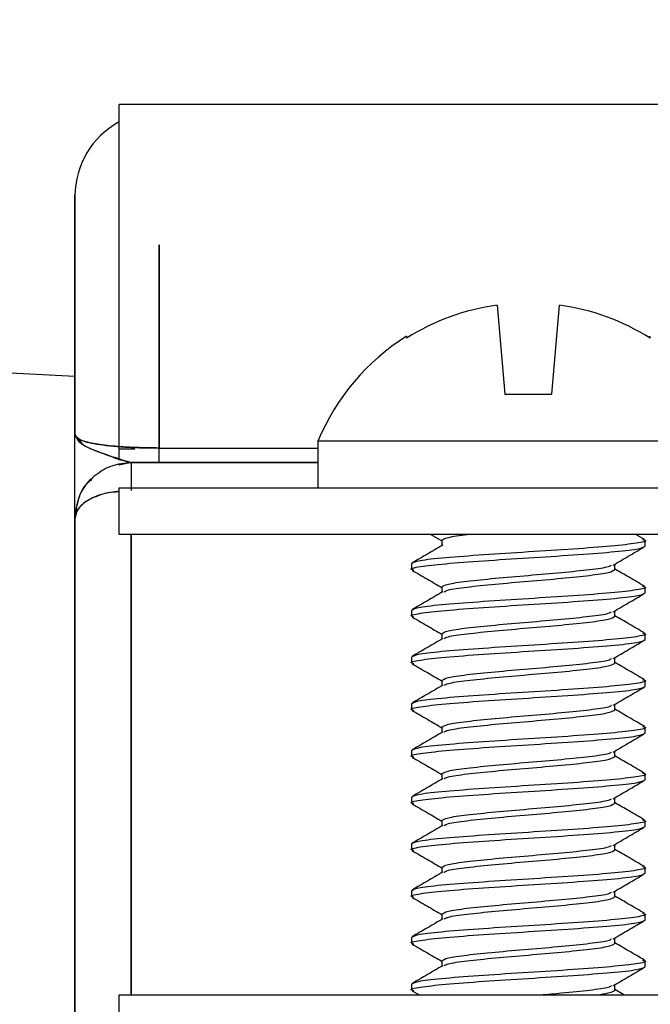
# Model space of a CAD drawing. Header units: inches. Extents: x 0.6 to 33.8, y 0 to 21.7.
# Tile 25 of 204: x 10.502 to 10.671, y 10.151 to 10.414. Entities that reach past the tile are written whole.
import ezdxf

# ---------------------------------------------------------------- set-up
doc = ezdxf.new("R2010")
doc.units = ezdxf.units.IN
doc.header["$MEASUREMENT"] = 0
doc.layers.add('FORMAT', color=7, linetype='Continuous')
doc.styles.add('SLDTEXTSTYLE3', font='TXT', dxfattribs={"width": 0.75})
doc.dimstyles.new('SLDDIMSTYLE0', dxfattribs={"dimtxt": 0.125, "dimasz": 0.13, "dimexe": 0, "dimexo": 0.0625, "dimgap": 0.03125, "dimtad": 0, "dimtih": 1, "dimtoh": 1, "dimdec": 1, "dimlfac": 4, "dimrnd": 1e-09, "dimzin": 12, "dimdsep": 46, "dimtxsty": 'SLDTEXTSTYLE3', "dimsah": 1, "dimcen": 0.09, "dimadec": 0, "dimazin": 3, "dimtfac": 1, "dimtdec": 1, "dimtofl": 0, "dimtmove": 0, "dimatfit": 3, "dimfxl": 0, "dimfrac": 2, "dimtolj": 1, "dimtzin": 12, "dimarcsym": 0})

# ---------------------------------------------------------------- blocks, each defined once
blk = doc.blocks.new('_D_1')
at = {"layer": 'FORMAT'}
for p, q in [((6.141746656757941, 17.34011023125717), (2.548179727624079, 17.34011023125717)), ((2.673179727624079, 17.34011023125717), (2.673179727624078, 11.07473321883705)), ((2.488457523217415, 11.04934259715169), (2.450371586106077, 11.04934259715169)), ((2.450371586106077, 11.04934259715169), (2.450371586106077, 10.85090509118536)), ((2.857901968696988, 11.04934259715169), (2.895987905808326, 11.04934259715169)), ((2.895987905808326, 11.04934259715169), (2.895987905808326, 10.85090509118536)), ((2.450371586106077, 10.85090509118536), (2.488457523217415, 10.85090509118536)), ((2.895987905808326, 10.85090509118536), (2.857901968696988, 10.85090509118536)), ((2.673179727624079, 4.398505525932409), (2.673179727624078, 10.66388253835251)), ((13.15451175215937, 4.398505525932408), (2.548179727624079, 4.398505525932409))]:
    blk.add_line(p, q, dxfattribs=at)
for points in [[(2.673179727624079, 17.34011023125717), (2.653179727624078, 17.21011023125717), (2.693179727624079, 17.21011023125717)], [(2.673179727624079, 4.398505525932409), (2.693179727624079, 4.528505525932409), (2.653179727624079, 4.528505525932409)]]:
    blk.add_solid(points, dxfattribs=at)
at = {"layer": 'FORMAT', "char_height": 0.125, "attachment_point": 1, "style": 'SLDTEXTSTYLE3'}
for s, insert in [('1315', (2.488457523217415, 11.0120385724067)), ('51.8', (2.511547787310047, 10.82501599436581))]:
    blk.add_mtext(s, dxfattribs=dict(at, insert=insert))

msp = doc.modelspace()

# ---------------------------------------------------------------- linework, layer by layer
at = {"color": 7, "linetype": 'Continuous'}
for p, q in [((10.74764426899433, 10.39162086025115), (10.52889426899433, 10.39162086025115)), ((10.52889426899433, 10.29956111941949), (10.52889426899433, 10.39162086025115)), ((10.51701926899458, 10.36715920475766), (10.51701926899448, 10.30340920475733)), ((10.53951926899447, 10.29976194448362), (10.53951926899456, 10.35412718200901)), ((10.53951926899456, 10.35412718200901), (10.53951926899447, 10.29976194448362)), ((10.6299327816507, 10.33798177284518), (10.63201926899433, 10.31413311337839)), ((10.64451926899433, 10.31413311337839), (10.64660575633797, 10.33798177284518)), ((10.60565964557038, 10.32967368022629), (10.60570593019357, 10.32914464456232)), ((10.67083260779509, 10.32914464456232), (10.67087889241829, 10.32967368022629)), ((10.5170192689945, 10.31891881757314), (10.48749170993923, 10.32046629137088)), ((10.63201926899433, 10.31413311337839), (10.64451926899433, 10.31413311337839)), ((10.58201926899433, 10.30163311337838), (10.58201926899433, 10.28913311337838)), ((10.63826926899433, 10.30163311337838), (10.58201926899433, 10.30163311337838)), ((10.69451926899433, 10.30163311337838), (10.63826926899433, 10.30163311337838)), ((10.52889426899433, 10.29650468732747), (10.52889426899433, 10.29956111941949)), ((10.52889426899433, 10.29956111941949), (10.53307733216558, 10.2995611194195)), ((10.53951926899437, 10.29590920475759), (10.53951926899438, 10.29976194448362)), ((10.53951926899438, 10.29976194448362), (10.58201926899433, 10.29976194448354)), ((10.53951926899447, 10.29976194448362), (10.58201926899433, 10.29976194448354)), ((10.53201926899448, 10.2959092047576), (10.52889426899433, 10.29520756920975)), ((10.52889426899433, 10.29520460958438), (10.52889426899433, 10.29551858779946)), ((10.53201926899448, 10.2959092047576), (10.58201926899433, 10.29590920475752)), ((10.53201926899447, 10.2959092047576), (10.53201926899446, 10.28913311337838)), ((10.58201926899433, 10.29590920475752), (10.53201926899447, 10.2959092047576)), ((10.52889426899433, 10.27663311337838), (10.52889426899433, 10.28913311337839)), ((10.52889426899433, 10.28913311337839), (10.74764426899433, 10.28913311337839)), ((10.51701926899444, 10.28090920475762), (10.51701926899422, 10.14840920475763)), ((10.51701926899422, 10.14840920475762), (10.51701926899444, 10.28090920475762)), ((10.74764426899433, 10.27663311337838), (10.52889426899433, 10.27663311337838)), ((10.53201926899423, 10.15348360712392), (10.53201926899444, 10.27663311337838)), ((10.53201926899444, 10.27663311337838), (10.53201926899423, 10.15348360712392)), ((10.61221807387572, 10.27663311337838), (10.61513825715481, 10.27493168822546)), ((10.61513825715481, 10.27507061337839), (10.61513825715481, 10.27364721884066)), ((10.66932384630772, 10.27528610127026), (10.66700581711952, 10.27663311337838)), ((10.66951926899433, 10.27350811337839), (10.66951926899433, 10.27507061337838)), ((10.60701926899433, 10.26882061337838), (10.60701926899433, 10.26725811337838)), ((10.66140028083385, 10.26725811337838), (10.66140028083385, 10.26869903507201)), ((10.61513825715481, 10.26257061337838), (10.61513825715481, 10.26114721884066)), ((10.66951926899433, 10.26100811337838), (10.66951926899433, 10.26257061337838)), ((10.60701926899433, 10.25632061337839), (10.60701926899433, 10.25475811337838)), ((10.66140028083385, 10.25475811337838), (10.66140028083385, 10.25619903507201)), ((10.61513825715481, 10.25007061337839), (10.61513825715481, 10.24864721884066)), ((10.66951926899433, 10.24850811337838), (10.66951926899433, 10.25007061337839)), ((10.60701926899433, 10.24382061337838), (10.60701926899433, 10.24225811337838)), ((10.66140028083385, 10.24225811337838), (10.66140028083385, 10.24369903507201)), ((10.61513825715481, 10.23757061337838), (10.61513825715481, 10.23614721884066)), ((10.66951926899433, 10.23600811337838), (10.66951926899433, 10.23757061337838)), ((10.60701926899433, 10.23132061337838), (10.60701926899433, 10.22975811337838)), ((10.66140028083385, 10.22975811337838), (10.66140028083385, 10.23119903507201)), ((10.61513825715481, 10.22507061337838), (10.61513825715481, 10.22364721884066)), ((10.66951926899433, 10.22350811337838), (10.66951926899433, 10.22507061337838)), ((10.60701926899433, 10.21882061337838), (10.60701926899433, 10.21725811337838)), ((10.66140028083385, 10.21725811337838), (10.66140028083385, 10.21869903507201)), ((10.61513825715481, 10.21257061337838), (10.61513825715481, 10.21114721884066)), ((10.66951926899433, 10.21100811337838), (10.66951926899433, 10.21257061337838)), ((10.60701926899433, 10.20632061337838), (10.60701926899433, 10.20475811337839)), ((10.66140028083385, 10.20475811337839), (10.66140028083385, 10.20619903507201)), ((10.61513825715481, 10.20007061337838), (10.61513825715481, 10.19864721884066)), ((10.66951926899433, 10.19850811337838), (10.66951926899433, 10.20007061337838)), ((10.60701926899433, 10.19382061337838), (10.60701926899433, 10.19225811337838)), ((10.66140028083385, 10.19225811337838), (10.66140028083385, 10.19369903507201)), ((10.61513825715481, 10.18757061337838), (10.61513825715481, 10.18614721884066)), ((10.66951926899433, 10.18600811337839), (10.66951926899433, 10.18757061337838)), ((10.60701926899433, 10.18132061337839), (10.60701926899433, 10.17975811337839)), ((10.66140028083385, 10.17975811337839), (10.66140028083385, 10.18119903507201)), ((10.61513825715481, 10.17507061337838), (10.61513825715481, 10.17364721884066)), ((10.66951926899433, 10.17350811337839), (10.66951926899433, 10.17507061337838)), ((10.60701926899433, 10.16882061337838), (10.60701926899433, 10.16725811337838)), ((10.66140028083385, 10.16725811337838), (10.66140028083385, 10.16869903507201)), ((10.61513825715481, 10.16257061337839), (10.61513825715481, 10.16114721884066)), ((10.66951926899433, 10.16100811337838), (10.66951926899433, 10.16257061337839)), ((10.60701926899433, 10.15632061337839), (10.60701926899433, 10.15475811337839)), ((10.60717366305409, 10.15456699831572), (10.60903716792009, 10.15348360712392)), ((10.66140028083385, 10.15475811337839), (10.66140028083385, 10.15619903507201)), ((10.66382519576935, 10.15348360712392), (10.66140028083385, 10.15489662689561)), ((10.52889426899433, 10.14098360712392), (10.52889426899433, 10.15348360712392)), ((10.52889426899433, 10.15348360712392), (10.74764426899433, 10.15348360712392))]:
    msp.add_line(p, q, dxfattribs=at)
for centre, radius, start, end in [((10.53951926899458, 10.36715920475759), 0.02249999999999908, 118.178642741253, 179.9999999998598), ((10.6382520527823, 10.27754728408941), 0.06100440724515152, 97.83794272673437, 122.2425434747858), ((10.63828648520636, 10.27754728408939), 0.06100440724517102, 57.75745652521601, 82.16205727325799), ((10.63826926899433, 10.27819561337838), 0.06093749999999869, 122.3528828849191, 157.3801350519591)]:
    msp.add_arc(centre, radius, start, end, dxfattribs=at)
for points, knots in [([(10.51701926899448, 10.30340919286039), (10.5170192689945, 10.31259778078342), (10.51701926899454, 10.33124013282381), (10.51701926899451, 10.3517234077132), (10.51701926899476, 10.36367788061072), (10.51701926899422, 10.36854479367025), (10.51701926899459, 10.36715879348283), (10.51701926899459, 10.36715858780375)], [0, 0, 0, 0, 0.2464349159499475, 0.4999817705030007, 0.7535286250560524, 0.9999634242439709, 1, 1, 1, 1]), ([(10.51701926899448, 10.30340920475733), (10.51727237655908, 10.30291851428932), (10.51776994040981, 10.30195390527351), (10.52160750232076, 10.30095158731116), (10.52615372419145, 10.30034570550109), (10.53025066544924, 10.30001218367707), (10.53477181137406, 10.29980097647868), (10.53794701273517, 10.2997748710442), (10.53951926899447, 10.29976194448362)], [0, 0, 0, 0, 0.2627127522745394, 0.5164459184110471, 0.6447308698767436, 0.7668702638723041, 0.8845617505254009, 1, 1, 1, 1]), ([(10.51701926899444, 10.28090920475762), (10.51701926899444, 10.28148171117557), (10.51701926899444, 10.28262849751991), (10.51701926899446, 10.29165099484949), (10.51701926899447, 10.29894768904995), (10.51701926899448, 10.30340920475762)], [0, 0, 0, 0, 0.2792047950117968, 0.5592745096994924, 1, 1, 1, 1]), ([(10.51701926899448, 10.30340920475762), (10.51731666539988, 10.30258194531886), (10.51789481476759, 10.3009737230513), (10.52413662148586, 10.29833022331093), (10.52927103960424, 10.29675327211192), (10.53201926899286, 10.2959091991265)], [0, 0, 0, 0, 0.3298909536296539, 0.6413199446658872, 1, 1, 1, 1]), ([(10.5395192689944, 10.29976194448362), (10.5371052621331, 10.29979337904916), (10.53223371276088, 10.29985681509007), (10.52592321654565, 10.30033761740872), (10.52091660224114, 10.3010860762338), (10.51761090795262, 10.30212196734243), (10.5172185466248, 10.30297563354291), (10.51701926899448, 10.30340920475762)], [0, 0, 0, 0, 0.1769804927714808, 0.3571527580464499, 0.5427417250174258, 0.7677616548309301, 1, 1, 1, 1]), ([(10.51701926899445, 10.28398597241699), (10.51701926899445, 10.28547447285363), (10.51701926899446, 10.29052143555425), (10.51701926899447, 10.29807992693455), (10.51701926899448, 10.30340919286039)], [0, 0, 0, 0, 0.2949299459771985, 0.9999999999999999, 0.9999999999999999, 0.9999999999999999, 0.9999999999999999]), ([(10.51816068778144, 10.3020061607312), (10.51841623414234, 10.30153427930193), (10.51913506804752, 10.30020691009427), (10.52407917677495, 10.2985595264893), (10.52937103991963, 10.29645732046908), (10.531262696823, 10.29606579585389), (10.53201926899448, 10.2959092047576)], [0, 0, 0, 0, 0.2264502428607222, 0.6369885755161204, 0.8548128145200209, 1, 1, 1, 1]), ([(10.53951926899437, 10.29590920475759), (10.53951926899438, 10.29597551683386), (10.53951926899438, 10.29610808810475), (10.53951926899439, 10.29727922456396), (10.5395192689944, 10.2988213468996), (10.5395192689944, 10.29976194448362)], [0, 0, 0, 0, 0.280769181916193, 0.5613144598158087, 0.9999999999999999, 0.9999999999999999, 0.9999999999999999, 0.9999999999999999]), ([(10.51701926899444, 10.28090920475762), (10.51729830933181, 10.28309608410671), (10.51784691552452, 10.28739558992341), (10.5217783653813, 10.29235399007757), (10.52676374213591, 10.29536612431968), (10.53028299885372, 10.2957297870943), (10.53201926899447, 10.2959092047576)], [0, 0, 0, 0, 0.2935361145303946, 0.5771055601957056, 0.7913596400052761, 1, 1, 1, 1]), ([(10.53201926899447, 10.2959092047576), (10.53201926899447, 10.29576700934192), (10.53201926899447, 10.29548313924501), (10.53201926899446, 10.29347025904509), (10.53201926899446, 10.29099845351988), (10.53201926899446, 10.28927210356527), (10.53201926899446, 10.2884092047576)], [0, 0, 0, 0, 0.2801398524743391, 0.559253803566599, 0.7796974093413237, 1, 1, 1, 1]), ([(10.52156749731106, 10.29131190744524), (10.52119242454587, 10.29104103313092), (10.51941819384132, 10.28975969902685), (10.51764341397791, 10.28600167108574), (10.5172272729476, 10.28260633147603), (10.51701926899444, 10.28090920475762)], [0, 0, 0, 0, 0.118226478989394, 0.5592542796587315, 1, 1, 1, 1]), ([(10.52889426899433, 10.28822959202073), (10.52808314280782, 10.28812820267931), (10.52628435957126, 10.28790335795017), (10.52371864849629, 10.28721257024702), (10.52051694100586, 10.28591570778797), (10.51763733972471, 10.28377047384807), (10.51722171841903, 10.28184641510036), (10.51701926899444, 10.28090920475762)], [0, 0, 0, 0, 0.1159789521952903, 0.2571991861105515, 0.408093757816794, 0.711682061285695, 1, 1, 1, 1]), ([(10.52889426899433, 10.28805950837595), (10.52777777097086, 10.28796995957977), (10.52438618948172, 10.28769793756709), (10.52042286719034, 10.28590172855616), (10.5175412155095, 10.28347904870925), (10.51719453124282, 10.28177212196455), (10.51701926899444, 10.28090920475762)], [0, 0, 0, 0, 0.1557112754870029, 0.4730035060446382, 0.7335829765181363, 1, 1, 1, 1]), ([(10.66882403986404, 10.27529894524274), (10.66910234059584, 10.27522283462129), (10.67033286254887, 10.27488630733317), (10.66767191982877, 10.27428936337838), (10.66100092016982, 10.27350811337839), (10.65052253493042, 10.27272686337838), (10.63827769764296, 10.27194561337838), (10.62598228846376, 10.27116436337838), (10.61565561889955, 10.27038311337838), (10.60842832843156, 10.26960186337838), (10.60748895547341, 10.26908103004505), (10.60701926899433, 10.26882061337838)], [0, 0, 0, 0, 0.03524547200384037, 0.1558397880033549, 0.2764341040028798, 0.3970284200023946, 0.5176227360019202, 0.6382170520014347, 0.7588113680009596, 0.8794056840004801, 1, 1, 1, 1]), ([(10.60763680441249, 10.2670552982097), (10.60739316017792, 10.26712290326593), (10.60621099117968, 10.26745092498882), (10.60887933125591, 10.26803936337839), (10.61553421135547, 10.26882061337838), (10.62601691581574, 10.26960186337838), (10.63826059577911, 10.27038311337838), (10.65055631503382, 10.27116436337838), (10.66088290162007, 10.27194561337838), (10.66811021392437, 10.27272686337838), (10.66904958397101, 10.27324769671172), (10.66951926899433, 10.27350811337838)], [0, 0, 0, 0, 0.03143049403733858, 0.1525016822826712, 0.2735728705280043, 0.3946440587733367, 0.5157152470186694, 0.6367864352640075, 0.757857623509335, 0.8789288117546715, 1, 1, 1, 1]), ([(10.61536936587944, 10.27378187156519), (10.61400952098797, 10.27298910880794), (10.61128794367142, 10.27140248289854), (10.6085628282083, 10.26981938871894), (10.60719932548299, 10.2690272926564)], [0, 0, 0, 0, 0.4996532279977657, 1, 1, 1, 1]), ([(10.66094878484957, 10.26843452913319), (10.66229445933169, 10.26922355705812), (10.66498666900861, 10.27080211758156), (10.66768995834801, 10.2723790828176), (10.66904203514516, 10.27316781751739)], [0, 0, 0, 0, 0.4998401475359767, 1, 1, 1, 1]), ([(10.61513825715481, 10.26257061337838), (10.61548598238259, 10.26283103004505), (10.61618143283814, 10.26335186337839), (10.62153001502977, 10.26413311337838), (10.62917754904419, 10.26491436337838), (10.63826427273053, 10.26569561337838), (10.6473809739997, 10.26647686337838), (10.65493857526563, 10.26725811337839), (10.65967836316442, 10.26791023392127), (10.66031411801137, 10.26830193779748), (10.66052720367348, 10.26843322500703)], [0, 0, 0, 0, 0.1332597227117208, 0.2665194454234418, 0.3997791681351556, 0.5330388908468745, 0.666298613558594, 0.7995583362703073, 0.9328180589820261, 1, 1, 1, 1]), ([(10.61574522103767, 10.26127742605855), (10.6160038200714, 10.26144807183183), (10.61665705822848, 10.26187913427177), (10.62157394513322, 10.26257061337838), (10.6291645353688, 10.26335186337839), (10.63827239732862, 10.26413311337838), (10.64736148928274, 10.26491436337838), (10.65500838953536, 10.26569561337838), (10.66035713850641, 10.26647686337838), (10.66105256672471, 10.26699769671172), (10.66140028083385, 10.26725811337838)], [0, 0, 0, 0, 0.08559840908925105, 0.2162272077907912, 0.3468560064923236, 0.4774848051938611, 0.6081136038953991, 0.7387424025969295, 0.8693712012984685, 1, 1, 1, 1]), ([(10.66932384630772, 10.26278610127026), (10.66795305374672, 10.26358210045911), (10.66531184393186, 10.2651158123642), (10.66267067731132, 10.26665586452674), (10.66140028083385, 10.26739662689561)], [0, 0, 0, 0, 0.5190017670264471, 1, 1, 1, 1]), ([(10.60717366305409, 10.26706699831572), (10.60853998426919, 10.26627310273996), (10.61119513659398, 10.26473033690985), (10.61384970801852, 10.26318285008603), (10.61513825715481, 10.26243168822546)], [0, 0, 0, 0, 0.5145924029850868, 1, 1, 1, 1]), ([(10.66882403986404, 10.26279894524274), (10.66910234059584, 10.26272283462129), (10.67033286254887, 10.26238630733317), (10.66767191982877, 10.26178936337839), (10.66100092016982, 10.26100811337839), (10.65052253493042, 10.26022686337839), (10.63827769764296, 10.25944561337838), (10.62598228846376, 10.25866436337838), (10.61565561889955, 10.25788311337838), (10.60842832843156, 10.25710186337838), (10.60748895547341, 10.25658103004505), (10.60701926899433, 10.25632061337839)], [0, 0, 0, 0, 0.03524547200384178, 0.1558397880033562, 0.2764341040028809, 0.3970284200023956, 0.5176227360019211, 0.6382170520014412, 0.75881136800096, 0.8794056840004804, 1, 1, 1, 1]), ([(10.60763680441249, 10.2545552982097), (10.60739316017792, 10.25462290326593), (10.60621099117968, 10.25495092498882), (10.60887933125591, 10.25553936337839), (10.61553421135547, 10.25632061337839), (10.62601691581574, 10.25710186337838), (10.63826059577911, 10.25788311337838), (10.65055631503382, 10.25866436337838), (10.66088290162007, 10.25944561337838), (10.66811021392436, 10.26022686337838), (10.66904958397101, 10.26074769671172), (10.66951926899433, 10.26100811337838)], [0, 0, 0, 0, 0.03143049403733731, 0.1525016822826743, 0.2735728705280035, 0.3946440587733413, 0.5157152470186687, 0.6367864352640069, 0.7578576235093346, 0.8789288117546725, 0.9999999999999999, 0.9999999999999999, 0.9999999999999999, 0.9999999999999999]), ([(10.61536936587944, 10.26128187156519), (10.61400952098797, 10.26048910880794), (10.61128794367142, 10.25890248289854), (10.6085628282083, 10.25731938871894), (10.60719932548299, 10.2565272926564)], [0, 0, 0, 0, 0.4996532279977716, 0.9999999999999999, 0.9999999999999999, 0.9999999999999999, 0.9999999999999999]), ([(10.66094878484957, 10.25593452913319), (10.66229445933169, 10.25672355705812), (10.66498666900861, 10.25830211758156), (10.66768995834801, 10.2598790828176), (10.66904203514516, 10.2606678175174)], [0, 0, 0, 0, 0.4998401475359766, 1, 1, 1, 1]), ([(10.60717366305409, 10.25456699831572), (10.60853998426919, 10.25377310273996), (10.61119513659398, 10.25223033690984), (10.61384970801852, 10.25068285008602), (10.61513825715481, 10.24993168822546)], [0, 0, 0, 0, 0.5145924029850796, 1, 1, 1, 1]), ([(10.61513825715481, 10.25007061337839), (10.61548598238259, 10.25033103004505), (10.61618143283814, 10.25085186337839), (10.62153001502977, 10.25163311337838), (10.62917754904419, 10.25241436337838), (10.63826427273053, 10.25319561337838), (10.6473809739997, 10.25397686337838), (10.65493857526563, 10.25475811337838), (10.65967836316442, 10.25541023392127), (10.66031411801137, 10.25580193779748), (10.66052720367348, 10.25593322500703)], [0, 0, 0, 0, 0.1332597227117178, 0.2665194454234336, 0.3997791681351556, 0.5330388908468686, 0.66629861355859, 0.7995583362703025, 0.9328180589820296, 1, 1, 1, 1]), ([(10.61574522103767, 10.24877742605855), (10.6160038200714, 10.24894807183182), (10.61665705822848, 10.24937913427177), (10.62157394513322, 10.25007061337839), (10.6291645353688, 10.25085186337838), (10.63827239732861, 10.25163311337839), (10.64736148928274, 10.25241436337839), (10.65500838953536, 10.25319561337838), (10.66035713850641, 10.25397686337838), (10.66105256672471, 10.25449769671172), (10.66140028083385, 10.25475811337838)], [0, 0, 0, 0, 0.08559840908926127, 0.2162272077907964, 0.3468560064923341, 0.4774848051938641, 0.6081136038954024, 0.7387424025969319, 0.8693712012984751, 1, 1, 1, 1]), ([(10.66932384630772, 10.25028610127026), (10.66795305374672, 10.25108210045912), (10.66531184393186, 10.2526158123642), (10.66267067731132, 10.25415586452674), (10.66140028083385, 10.25489662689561)], [0, 0, 0, 0, 0.5190017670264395, 1, 1, 1, 1]), ([(10.66882403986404, 10.25029894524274), (10.66910234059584, 10.25022283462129), (10.67033286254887, 10.24988630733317), (10.66767191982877, 10.24928936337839), (10.66100092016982, 10.24850811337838), (10.65052253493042, 10.24772686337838), (10.63827769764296, 10.24694561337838), (10.62598228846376, 10.24616436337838), (10.61565561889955, 10.24538311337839), (10.60842832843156, 10.24460186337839), (10.60748895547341, 10.24408103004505), (10.60701926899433, 10.24382061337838)], [0, 0, 0, 0, 0.03524547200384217, 0.155839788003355, 0.2764341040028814, 0.3970284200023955, 0.5176227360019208, 0.638217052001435, 0.7588113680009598, 0.8794056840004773, 1, 1, 1, 1]), ([(10.61536936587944, 10.24878187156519), (10.61400952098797, 10.24798910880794), (10.61128794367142, 10.24640248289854), (10.6085628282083, 10.24481938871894), (10.60719932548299, 10.2440272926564)], [0, 0, 0, 0, 0.4996532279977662, 1, 1, 1, 1]), ([(10.60763680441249, 10.2420552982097), (10.60739316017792, 10.24212290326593), (10.60621099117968, 10.24245092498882), (10.60887933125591, 10.24303936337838), (10.61553421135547, 10.24382061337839), (10.62601691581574, 10.24460186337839), (10.63826059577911, 10.24538311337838), (10.65055631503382, 10.24616436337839), (10.66088290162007, 10.24694561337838), (10.66811021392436, 10.24772686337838), (10.66904958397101, 10.24824769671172), (10.66951926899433, 10.24850811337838)], [0, 0, 0, 0, 0.0314304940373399, 0.1525016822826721, 0.2735728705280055, 0.394644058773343, 0.5157152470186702, 0.6367864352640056, 0.7578576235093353, 0.8789288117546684, 0.9999999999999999, 0.9999999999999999, 0.9999999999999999, 0.9999999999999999]), ([(10.66094878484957, 10.24343452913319), (10.66229445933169, 10.24422355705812), (10.66498666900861, 10.24580211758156), (10.66768995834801, 10.2473790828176), (10.66904203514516, 10.24816781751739)], [0, 0, 0, 0, 0.4998401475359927, 1, 1, 1, 1]), ([(10.60717366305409, 10.24206699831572), (10.60853998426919, 10.24127310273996), (10.61119513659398, 10.23973033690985), (10.61384970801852, 10.23818285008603), (10.61513825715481, 10.23743168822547)], [0, 0, 0, 0, 0.5145924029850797, 0.9999999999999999, 0.9999999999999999, 0.9999999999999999, 0.9999999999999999]), ([(10.61513825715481, 10.23757061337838), (10.61548598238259, 10.23783103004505), (10.61618143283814, 10.23835186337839), (10.62153001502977, 10.23913311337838), (10.62917754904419, 10.23991436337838), (10.63826427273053, 10.24069561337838), (10.6473809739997, 10.24147686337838), (10.65493857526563, 10.24225811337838), (10.65967836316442, 10.24291023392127), (10.66031411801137, 10.24330193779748), (10.66052720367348, 10.24343322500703)], [0, 0, 0, 0, 0.1332597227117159, 0.2665194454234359, 0.3997791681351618, 0.5330388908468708, 0.6662986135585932, 0.7995583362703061, 0.9328180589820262, 1, 1, 1, 1]), ([(10.61574522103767, 10.23627742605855), (10.6160038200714, 10.23644807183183), (10.61665705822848, 10.23687913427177), (10.62157394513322, 10.23757061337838), (10.6291645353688, 10.23835186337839), (10.63827239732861, 10.23913311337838), (10.64736148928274, 10.23991436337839), (10.65500838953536, 10.24069561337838), (10.66035713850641, 10.24147686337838), (10.66105256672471, 10.24199769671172), (10.66140028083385, 10.24225811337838)], [0, 0, 0, 0, 0.08559840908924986, 0.2162272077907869, 0.3468560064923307, 0.4774848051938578, 0.608113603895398, 0.738742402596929, 0.8693712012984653, 1, 1, 1, 1]), ([(10.66932384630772, 10.23778610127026), (10.66795305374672, 10.23858210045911), (10.66531184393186, 10.2401158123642), (10.66267067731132, 10.24165586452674), (10.66140028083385, 10.24239662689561)], [0, 0, 0, 0, 0.5190017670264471, 1, 1, 1, 1]), ([(10.60763680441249, 10.2295552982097), (10.60739316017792, 10.22962290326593), (10.60621099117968, 10.22995092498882), (10.60887933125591, 10.23053936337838), (10.61553421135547, 10.23132061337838), (10.62601691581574, 10.23210186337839), (10.63826059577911, 10.23288311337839), (10.65055631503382, 10.23366436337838), (10.66088290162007, 10.23444561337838), (10.66811021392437, 10.23522686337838), (10.66904958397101, 10.23574769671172), (10.66951926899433, 10.23600811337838)], [0, 0, 0, 0, 0.03143049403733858, 0.1525016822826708, 0.2735728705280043, 0.3946440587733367, 0.5157152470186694, 0.6367864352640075, 0.757857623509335, 0.8789288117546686, 1, 1, 1, 1]), ([(10.66882403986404, 10.23779894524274), (10.66910234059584, 10.23772283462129), (10.67033286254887, 10.23738630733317), (10.66767191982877, 10.23678936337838), (10.66100092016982, 10.23600811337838), (10.65052253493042, 10.23522686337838), (10.63827769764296, 10.23444561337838), (10.62598228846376, 10.23366436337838), (10.61565561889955, 10.23288311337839), (10.60842832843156, 10.23210186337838), (10.60748895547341, 10.23158103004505), (10.60701926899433, 10.23132061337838)], [0, 0, 0, 0, 0.03524547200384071, 0.1558397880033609, 0.2764341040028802, 0.3970284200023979, 0.5176227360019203, 0.6382170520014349, 0.7588113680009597, 0.8794056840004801, 1, 1, 1, 1]), ([(10.61536936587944, 10.23628187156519), (10.61400952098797, 10.23548910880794), (10.61128794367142, 10.23390248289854), (10.6085628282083, 10.23231938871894), (10.60719932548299, 10.2315272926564)], [0, 0, 0, 0, 0.4996532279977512, 1, 1, 1, 1]), ([(10.66094878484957, 10.23093452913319), (10.66229445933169, 10.23172355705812), (10.66498666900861, 10.23330211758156), (10.66768995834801, 10.2348790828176), (10.66904203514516, 10.2356678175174)], [0, 0, 0, 0, 0.4998401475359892, 1, 1, 1, 1]), ([(10.61513825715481, 10.22507061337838), (10.61548598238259, 10.22533103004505), (10.61618143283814, 10.22585186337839), (10.62153001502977, 10.22663311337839), (10.62917754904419, 10.22741436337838), (10.63826427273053, 10.22819561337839), (10.6473809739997, 10.22897686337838), (10.65493857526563, 10.22975811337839), (10.65967836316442, 10.23041023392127), (10.66031411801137, 10.23080193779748), (10.66052720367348, 10.23093322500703)], [0, 0, 0, 0, 0.1332597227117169, 0.2665194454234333, 0.3997791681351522, 0.5330388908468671, 0.6662986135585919, 0.7995583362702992, 0.932818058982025, 1, 1, 1, 1]), ([(10.60717366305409, 10.22956699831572), (10.60853998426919, 10.22877310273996), (10.61119513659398, 10.22723033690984), (10.61384970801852, 10.22568285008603), (10.61513825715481, 10.22493168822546)], [0, 0, 0, 0, 0.5145924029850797, 0.9999999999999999, 0.9999999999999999, 0.9999999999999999, 0.9999999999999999]), ([(10.61574522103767, 10.22377742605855), (10.6160038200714, 10.22394807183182), (10.61665705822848, 10.22437913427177), (10.62157394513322, 10.22507061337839), (10.6291645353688, 10.22585186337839), (10.63827239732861, 10.22663311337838), (10.64736148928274, 10.22741436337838), (10.65500838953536, 10.22819561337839), (10.66035713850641, 10.22897686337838), (10.66105256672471, 10.22949769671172), (10.66140028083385, 10.22975811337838)], [0, 0, 0, 0, 0.08559840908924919, 0.2162272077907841, 0.3468560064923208, 0.4774848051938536, 0.6081136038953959, 0.7387424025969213, 0.8693712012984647, 1, 1, 1, 1]), ([(10.66932384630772, 10.22528610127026), (10.66795305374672, 10.22608210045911), (10.66531184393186, 10.22761581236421), (10.66267067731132, 10.22915586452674), (10.66140028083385, 10.22989662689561)], [0, 0, 0, 0, 0.5190017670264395, 1, 1, 1, 1]), ([(10.66882403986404, 10.22529894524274), (10.66910234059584, 10.22522283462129), (10.67033286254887, 10.22488630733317), (10.66767191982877, 10.22428936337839), (10.66100092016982, 10.22350811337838), (10.65052253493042, 10.22272686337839), (10.63827769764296, 10.22194561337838), (10.62598228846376, 10.22116436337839), (10.61565561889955, 10.22038311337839), (10.60842832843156, 10.21960186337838), (10.60748895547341, 10.21908103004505), (10.60701926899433, 10.21882061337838)], [0, 0, 0, 0, 0.03524547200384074, 0.1558397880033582, 0.2764341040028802, 0.3970284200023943, 0.51762273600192, 0.6382170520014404, 0.7588113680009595, 0.8794056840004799, 0.9999999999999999, 0.9999999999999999, 0.9999999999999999, 0.9999999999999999]), ([(10.60763680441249, 10.2170552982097), (10.60739316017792, 10.21712290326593), (10.60621099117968, 10.21745092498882), (10.60887933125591, 10.21803936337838), (10.61553421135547, 10.21882061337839), (10.62601691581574, 10.21960186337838), (10.63826059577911, 10.22038311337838), (10.65055631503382, 10.22116436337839), (10.66088290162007, 10.22194561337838), (10.66811021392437, 10.22272686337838), (10.66904958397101, 10.22324769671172), (10.66951926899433, 10.22350811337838)], [0, 0, 0, 0, 0.03143049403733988, 0.152501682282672, 0.2735728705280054, 0.3946440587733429, 0.51571524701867, 0.6367864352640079, 0.7578576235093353, 0.8789288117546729, 1, 1, 1, 1]), ([(10.61536936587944, 10.22378187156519), (10.61400952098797, 10.22298910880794), (10.61128794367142, 10.22140248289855), (10.6085628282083, 10.21981938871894), (10.60719932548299, 10.2190272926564)], [0, 0, 0, 0, 0.4996532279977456, 1, 1, 1, 1]), ([(10.66094878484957, 10.21843452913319), (10.66229445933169, 10.21922355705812), (10.66498666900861, 10.22080211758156), (10.66768995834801, 10.2223790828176), (10.66904203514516, 10.22316781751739)], [0, 0, 0, 0, 0.4998401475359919, 1, 1, 1, 1]), ([(10.61513825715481, 10.21257061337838), (10.61548598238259, 10.21283103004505), (10.61618143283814, 10.21335186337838), (10.62153001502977, 10.21413311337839), (10.62917754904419, 10.21491436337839), (10.63826427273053, 10.21569561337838), (10.6473809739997, 10.21647686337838), (10.65493857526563, 10.21725811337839), (10.65967836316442, 10.21791023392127), (10.66031411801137, 10.21830193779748), (10.66052720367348, 10.21843322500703)], [0, 0, 0, 0, 0.1332597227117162, 0.2665194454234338, 0.3997791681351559, 0.5330388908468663, 0.6662986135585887, 0.7995583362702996, 0.9328180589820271, 1, 1, 1, 1]), ([(10.61574522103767, 10.21127742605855), (10.6160038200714, 10.21144807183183), (10.61665705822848, 10.21187913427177), (10.62157394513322, 10.21257061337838), (10.6291645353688, 10.21335186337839), (10.63827239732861, 10.21413311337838), (10.64736148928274, 10.21491436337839), (10.65500838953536, 10.21569561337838), (10.66035713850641, 10.21647686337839), (10.66105256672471, 10.21699769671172), (10.66140028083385, 10.21725811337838)], [0, 0, 0, 0, 0.08559840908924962, 0.2162272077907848, 0.3468560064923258, 0.4774848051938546, 0.6081136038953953, 0.7387424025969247, 0.8693712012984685, 1, 1, 1, 1]), ([(10.66932384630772, 10.21278610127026), (10.66795305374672, 10.21358210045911), (10.66531184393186, 10.21511581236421), (10.66267067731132, 10.21665586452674), (10.66140028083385, 10.21739662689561)], [0, 0, 0, 0, 0.5190017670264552, 1, 1, 1, 1]), ([(10.60717366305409, 10.21706699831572), (10.60853998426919, 10.21627310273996), (10.61119513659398, 10.21473033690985), (10.61384970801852, 10.21318285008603), (10.61513825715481, 10.21243168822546)], [0, 0, 0, 0, 0.5145924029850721, 1, 1, 1, 1]), ([(10.66882403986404, 10.21279894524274), (10.66910234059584, 10.21272283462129), (10.67033286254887, 10.21238630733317), (10.66767191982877, 10.21178936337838), (10.66100092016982, 10.21100811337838), (10.65052253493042, 10.21022686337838), (10.63827769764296, 10.20944561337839), (10.62598228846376, 10.20866436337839), (10.61565561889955, 10.20788311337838), (10.60842832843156, 10.20710186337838), (10.60748895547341, 10.20658103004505), (10.60701926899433, 10.20632061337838)], [0, 0, 0, 0, 0.03524547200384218, 0.1558397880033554, 0.2764341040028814, 0.3970284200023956, 0.5176227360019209, 0.6382170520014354, 0.7588113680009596, 0.8794056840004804, 1, 1, 1, 1]), ([(10.60763680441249, 10.2045552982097), (10.60739316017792, 10.20462290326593), (10.60621099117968, 10.20495092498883), (10.60887933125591, 10.20553936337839), (10.61553421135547, 10.20632061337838), (10.62601691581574, 10.20710186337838), (10.63826059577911, 10.20788311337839), (10.65055631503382, 10.20866436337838), (10.66088290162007, 10.20944561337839), (10.66811021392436, 10.21022686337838), (10.66904958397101, 10.21074769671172), (10.66951926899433, 10.21100811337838)], [0, 0, 0, 0, 0.03143049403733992, 0.1525016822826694, 0.2735728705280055, 0.3946440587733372, 0.5157152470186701, 0.6367864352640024, 0.7578576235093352, 0.8789288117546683, 1, 1, 1, 1]), ([(10.61536936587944, 10.21128187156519), (10.61400952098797, 10.21048910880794), (10.61128794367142, 10.20890248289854), (10.6085628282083, 10.20731938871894), (10.60719932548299, 10.2065272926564)], [0, 0, 0, 0, 0.4996532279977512, 1, 1, 1, 1]), ([(10.66094878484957, 10.20593452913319), (10.66229445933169, 10.20672355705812), (10.66498666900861, 10.20830211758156), (10.66768995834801, 10.2098790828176), (10.66904203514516, 10.2106678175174)], [0, 0, 0, 0, 0.4998401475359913, 0.9999999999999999, 0.9999999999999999, 0.9999999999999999, 0.9999999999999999]), ([(10.60717366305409, 10.20456699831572), (10.60853998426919, 10.20377310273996), (10.61119513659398, 10.20223033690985), (10.61384970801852, 10.20068285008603), (10.61513825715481, 10.19993168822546)], [0, 0, 0, 0, 0.5145924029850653, 1, 1, 1, 1]), ([(10.61513825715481, 10.20007061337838), (10.61548598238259, 10.20033103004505), (10.61618143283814, 10.20085186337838), (10.62153001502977, 10.20163311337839), (10.62917754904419, 10.20241436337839), (10.63826427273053, 10.20319561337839), (10.6473809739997, 10.20397686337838), (10.65493857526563, 10.20475811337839), (10.65967836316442, 10.20541023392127), (10.66031411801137, 10.20580193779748), (10.66052720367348, 10.20593322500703)], [0, 0, 0, 0, 0.1332597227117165, 0.2665194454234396, 0.3997791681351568, 0.5330388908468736, 0.6662986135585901, 0.799558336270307, 0.9328180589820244, 1, 1, 1, 1]), ([(10.61574522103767, 10.19877742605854), (10.6160038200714, 10.19894807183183), (10.61665705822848, 10.19937913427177), (10.62157394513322, 10.20007061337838), (10.6291645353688, 10.20085186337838), (10.63827239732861, 10.20163311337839), (10.64736148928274, 10.20241436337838), (10.65500838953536, 10.20319561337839), (10.66035713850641, 10.20397686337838), (10.66105256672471, 10.20449769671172), (10.66140028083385, 10.20475811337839)], [0, 0, 0, 0, 0.08559840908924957, 0.2162272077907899, 0.346856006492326, 0.4774848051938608, 0.6081136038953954, 0.7387424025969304, 0.8693712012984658, 1, 1, 1, 1]), ([(10.66932384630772, 10.20028610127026), (10.66795305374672, 10.20108210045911), (10.66531184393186, 10.2026158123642), (10.66267067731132, 10.20415586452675), (10.66140028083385, 10.20489662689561)], [0, 0, 0, 0, 0.5190017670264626, 1, 1, 1, 1]), ([(10.66882403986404, 10.20029894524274), (10.66910234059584, 10.20022283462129), (10.67033286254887, 10.19988630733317), (10.66767191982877, 10.19928936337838), (10.66100092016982, 10.19850811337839), (10.65052253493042, 10.19772686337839), (10.63827769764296, 10.19694561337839), (10.62598228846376, 10.19616436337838), (10.61565561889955, 10.19538311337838), (10.60842832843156, 10.19460186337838), (10.60748895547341, 10.19408103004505), (10.60701926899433, 10.19382061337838)], [0, 0, 0, 0, 0.03524547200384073, 0.1558397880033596, 0.2764341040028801, 0.3970284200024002, 0.51762273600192, 0.6382170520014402, 0.7588113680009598, 0.8794056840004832, 1, 1, 1, 1]), ([(10.61536936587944, 10.19878187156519), (10.61400952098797, 10.19798910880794), (10.61128794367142, 10.19640248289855), (10.6085628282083, 10.19481938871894), (10.60719932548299, 10.1940272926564)], [0, 0, 0, 0, 0.4996532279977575, 1, 1, 1, 1]), ([(10.60763680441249, 10.1920552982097), (10.60739316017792, 10.19212290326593), (10.60621099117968, 10.19245092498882), (10.60887933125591, 10.19303936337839), (10.61553421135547, 10.19382061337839), (10.62601691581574, 10.19460186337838), (10.63826059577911, 10.19538311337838), (10.65055631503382, 10.19616436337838), (10.66088290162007, 10.19694561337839), (10.66811021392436, 10.19772686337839), (10.66904958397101, 10.19824769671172), (10.66951926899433, 10.19850811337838)], [0, 0, 0, 0, 0.03143049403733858, 0.1525016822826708, 0.2735728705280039, 0.3946440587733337, 0.5157152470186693, 0.6367864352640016, 0.7578576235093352, 0.8789288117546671, 1, 1, 1, 1]), ([(10.66094878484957, 10.19343452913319), (10.66229445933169, 10.19422355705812), (10.66498666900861, 10.19580211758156), (10.66768995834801, 10.1973790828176), (10.66904203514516, 10.19816781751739)], [0, 0, 0, 0, 0.4998401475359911, 0.9999999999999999, 0.9999999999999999, 0.9999999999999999, 0.9999999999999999]), ([(10.61513825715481, 10.18757061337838), (10.61548598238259, 10.18783103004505), (10.61618143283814, 10.18835186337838), (10.62153001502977, 10.18913311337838), (10.62917754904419, 10.18991436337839), (10.63826427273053, 10.19069561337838), (10.6473809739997, 10.19147686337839), (10.65493857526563, 10.19225811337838), (10.65967836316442, 10.19291023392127), (10.66031411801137, 10.19330193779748), (10.66052720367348, 10.19343322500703)], [0, 0, 0, 0, 0.1332597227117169, 0.266519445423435, 0.3997791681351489, 0.5330388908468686, 0.6662986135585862, 0.7995583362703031, 0.9328180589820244, 1, 1, 1, 1]), ([(10.60717366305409, 10.19206699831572), (10.60853998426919, 10.19127310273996), (10.61119513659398, 10.18973033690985), (10.61384970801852, 10.18818285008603), (10.61513825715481, 10.18743168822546)], [0, 0, 0, 0, 0.5145924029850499, 0.9999999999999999, 0.9999999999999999, 0.9999999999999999, 0.9999999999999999]), ([(10.61574522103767, 10.18627742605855), (10.6160038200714, 10.18644807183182), (10.61665705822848, 10.18687913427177), (10.62157394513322, 10.18757061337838), (10.6291645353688, 10.18835186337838), (10.63827239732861, 10.18913311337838), (10.64736148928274, 10.18991436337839), (10.65500838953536, 10.19069561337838), (10.66035713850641, 10.19147686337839), (10.66105256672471, 10.19199769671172), (10.66140028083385, 10.19225811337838)], [0, 0, 0, 0, 0.08559840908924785, 0.2162272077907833, 0.3468560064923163, 0.4774848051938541, 0.6081136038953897, 0.7387424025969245, 0.8693712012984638, 1, 1, 1, 1]), ([(10.66932384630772, 10.18778610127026), (10.66795305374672, 10.18858210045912), (10.66531184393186, 10.1901158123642), (10.66267067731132, 10.19165586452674), (10.66140028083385, 10.19239662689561)], [0, 0, 0, 0, 0.5190017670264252, 1, 1, 1, 1]), ([(10.60763680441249, 10.1795552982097), (10.60739316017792, 10.17962290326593), (10.60621099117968, 10.17995092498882), (10.60887933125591, 10.18053936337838), (10.61553421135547, 10.18132061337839), (10.62601691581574, 10.18210186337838), (10.63826059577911, 10.18288311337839), (10.65055631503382, 10.18366436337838), (10.66088290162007, 10.18444561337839), (10.66811021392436, 10.18522686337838), (10.66904958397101, 10.18574769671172), (10.66951926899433, 10.18600811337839)], [0, 0, 0, 0, 0.03143049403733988, 0.152501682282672, 0.2735728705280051, 0.3946440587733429, 0.51571524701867, 0.636786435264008, 0.7578576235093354, 0.87892881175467, 1, 1, 1, 1]), ([(10.66882403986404, 10.18779894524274), (10.66910234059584, 10.18772283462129), (10.67033286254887, 10.18738630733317), (10.66767191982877, 10.18678936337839), (10.66100092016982, 10.18600811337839), (10.65052253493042, 10.18522686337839), (10.63827769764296, 10.18444561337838), (10.62598228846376, 10.18366436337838), (10.61565561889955, 10.18288311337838), (10.60842832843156, 10.18210186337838), (10.60748895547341, 10.18158103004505), (10.60701926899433, 10.18132061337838)], [0, 0, 0, 0, 0.03524547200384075, 0.1558397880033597, 0.2764341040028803, 0.3970284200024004, 0.51762273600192, 0.6382170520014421, 0.7588113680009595, 0.8794056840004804, 1, 1, 1, 1]), ([(10.61536936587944, 10.18628187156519), (10.61400952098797, 10.18548910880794), (10.61128794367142, 10.18390248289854), (10.6085628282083, 10.18231938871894), (10.60719932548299, 10.1815272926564)], [0, 0, 0, 0, 0.4996532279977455, 0.9999999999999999, 0.9999999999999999, 0.9999999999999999, 0.9999999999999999]), ([(10.66094878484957, 10.18093452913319), (10.66229445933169, 10.18172355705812), (10.66498666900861, 10.18330211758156), (10.66768995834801, 10.1848790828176), (10.66904203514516, 10.18566781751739)], [0, 0, 0, 0, 0.4998401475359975, 0.9999999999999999, 0.9999999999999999, 0.9999999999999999, 0.9999999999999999]), ([(10.015818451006, 10.18340920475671), (10.01934404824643, 10.17772164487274), (10.05403775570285, 10.12175310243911), (10.12086191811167, 10.01687945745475), (10.22238761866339, 9.872889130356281), (10.33639632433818, 9.735776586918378), (10.4604591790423, 9.604673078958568), (10.59279146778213, 9.477992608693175), (10.71771056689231, 9.365569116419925), (10.817606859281, 9.277903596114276), (10.87135451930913, 9.23032826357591), (10.8907505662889, 9.213159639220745)], [0, 0, 0, 0, 0.01528635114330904, 0.1504256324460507, 0.2850071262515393, 0.4184212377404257, 0.5575859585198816, 0.69681752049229, 0.8362366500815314, 0.9409023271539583, 1, 1, 1, 1]), ([(10.61513825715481, 10.17507061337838), (10.61548598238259, 10.17533103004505), (10.61618143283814, 10.17585186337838), (10.62153001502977, 10.17663311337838), (10.62917754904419, 10.17741436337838), (10.63826427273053, 10.17819561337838), (10.6473809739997, 10.17897686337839), (10.65493857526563, 10.17975811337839), (10.65967836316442, 10.18041023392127), (10.66031411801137, 10.18080193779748), (10.66052720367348, 10.18093322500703)], [0, 0, 0, 0, 0.1332597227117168, 0.2665194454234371, 0.3997791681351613, 0.5330388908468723, 0.666298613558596, 0.7995583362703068, 0.9328180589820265, 1, 1, 1, 1]), ([(10.60717366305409, 10.17956699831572), (10.60853998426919, 10.17877310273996), (10.61119513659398, 10.17723033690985), (10.61384970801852, 10.17568285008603), (10.61513825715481, 10.17493168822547)], [0, 0, 0, 0, 0.5145924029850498, 1, 1, 1, 1]), ([(10.61574522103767, 10.17377742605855), (10.6160038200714, 10.17394807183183), (10.61665705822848, 10.17437913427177), (10.62157394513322, 10.17507061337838), (10.6291645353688, 10.17585186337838), (10.63827239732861, 10.17663311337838), (10.64736148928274, 10.17741436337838), (10.65500838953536, 10.17819561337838), (10.66035713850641, 10.17897686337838), (10.66105256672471, 10.17949769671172), (10.66140028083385, 10.17975811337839)], [0, 0, 0, 0, 0.08559840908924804, 0.2162272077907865, 0.3468560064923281, 0.4774848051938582, 0.6081136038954, 0.7387424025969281, 0.8693712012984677, 1, 1, 1, 1]), ([(10.66932384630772, 10.17528610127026), (10.66795305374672, 10.17608210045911), (10.66531184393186, 10.1776158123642), (10.66267067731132, 10.17915586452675), (10.66140028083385, 10.17989662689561)], [0, 0, 0, 0, 0.5190017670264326, 1, 1, 1, 1]), ([(10.66882403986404, 10.17529894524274), (10.66910234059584, 10.17522283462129), (10.67033286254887, 10.17488630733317), (10.66767191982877, 10.17428936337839), (10.66100092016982, 10.17350811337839), (10.65052253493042, 10.17272686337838), (10.63827769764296, 10.17194561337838), (10.62598228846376, 10.17116436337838), (10.61565561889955, 10.17038311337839), (10.60842832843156, 10.16960186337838), (10.60748895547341, 10.16908103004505), (10.60701926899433, 10.16882061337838)], [0, 0, 0, 0, 0.03524547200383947, 0.1558397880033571, 0.2764341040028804, 0.3970284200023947, 0.5176227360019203, 0.6382170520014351, 0.7588113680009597, 0.8794056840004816, 1, 1, 1, 1]), ([(10.60763680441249, 10.1670552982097), (10.60739316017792, 10.16712290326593), (10.60621099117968, 10.16745092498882), (10.60887933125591, 10.16803936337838), (10.61553421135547, 10.16882061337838), (10.62601691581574, 10.16960186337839), (10.63826059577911, 10.17038311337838), (10.65055631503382, 10.17116436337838), (10.66088290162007, 10.17194561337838), (10.66811021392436, 10.17272686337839), (10.66904958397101, 10.17324769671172), (10.66951926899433, 10.17350811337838)], [0, 0, 0, 0, 0.03143049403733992, 0.1525016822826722, 0.2735728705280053, 0.3946440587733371, 0.5157152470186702, 0.6367864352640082, 0.757857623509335, 0.8789288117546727, 1, 1, 1, 1]), ([(10.61536936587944, 10.17378187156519), (10.61400952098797, 10.17298910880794), (10.61128794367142, 10.17140248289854), (10.6085628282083, 10.16981938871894), (10.60719932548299, 10.1690272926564)], [0, 0, 0, 0, 0.4996532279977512, 1, 1, 1, 1]), ([(10.66094878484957, 10.16843452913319), (10.66229445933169, 10.16922355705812), (10.66498666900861, 10.17080211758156), (10.66768995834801, 10.1723790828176), (10.66904203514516, 10.17316781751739)], [0, 0, 0, 0, 0.4998401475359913, 0.9999999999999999, 0.9999999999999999, 0.9999999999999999, 0.9999999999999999]), ([(10.61513825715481, 10.16257061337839), (10.61548598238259, 10.16283103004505), (10.61618143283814, 10.16335186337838), (10.62153001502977, 10.16413311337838), (10.62917754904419, 10.16491436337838), (10.63826427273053, 10.16569561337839), (10.6473809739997, 10.16647686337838), (10.65493857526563, 10.16725811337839), (10.65967836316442, 10.16791023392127), (10.66031411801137, 10.16830193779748), (10.66052720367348, 10.16843322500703)], [0, 0, 0, 0, 0.1332597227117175, 0.2665194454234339, 0.3997791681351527, 0.5330388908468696, 0.6662986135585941, 0.7995583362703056, 0.9328180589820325, 1, 1, 1, 1]), ([(10.61574522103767, 10.16127742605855), (10.6160038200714, 10.16144807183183), (10.61665705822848, 10.16187913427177), (10.62157394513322, 10.16257061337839), (10.6291645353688, 10.16335186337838), (10.63827239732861, 10.16413311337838), (10.64736148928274, 10.16491436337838), (10.65500838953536, 10.16569561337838), (10.66035713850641, 10.16647686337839), (10.66105256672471, 10.16699769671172), (10.66140028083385, 10.16725811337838)], [0, 0, 0, 0, 0.08559840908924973, 0.2162272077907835, 0.3468560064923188, 0.477484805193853, 0.6081136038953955, 0.7387424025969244, 0.8693712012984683, 1, 1, 1, 1]), ([(10.66932384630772, 10.16278610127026), (10.66795305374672, 10.16358210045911), (10.66531184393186, 10.1651158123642), (10.66267067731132, 10.16665586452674), (10.66140028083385, 10.16739662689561)], [0, 0, 0, 0, 0.5190017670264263, 1, 1, 1, 1]), ([(10.60717366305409, 10.16706699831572), (10.60853998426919, 10.16627310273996), (10.61119513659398, 10.16473033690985), (10.61384970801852, 10.16318285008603), (10.61513825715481, 10.16243168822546)], [0, 0, 0, 0, 0.5145924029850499, 0.9999999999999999, 0.9999999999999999, 0.9999999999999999, 0.9999999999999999]), ([(10.66882403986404, 10.16279894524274), (10.66910234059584, 10.16272283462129), (10.67033286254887, 10.16238630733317), (10.66767191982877, 10.16178936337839), (10.66100092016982, 10.16100811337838), (10.65052253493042, 10.16022686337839), (10.63827769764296, 10.15944561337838), (10.62598228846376, 10.15866436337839), (10.61565561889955, 10.15788311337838), (10.60842832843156, 10.15710186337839), (10.60748895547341, 10.15658103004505), (10.60701926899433, 10.15632061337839)], [0, 0, 0, 0, 0.03524547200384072, 0.1558397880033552, 0.2764341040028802, 0.3970284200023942, 0.5176227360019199, 0.63821705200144, 0.7588113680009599, 0.8794056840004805, 1, 1, 1, 1]), ([(10.60763680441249, 10.1545552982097), (10.60739316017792, 10.15462290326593), (10.60621099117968, 10.15495092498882), (10.60887933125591, 10.15553936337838), (10.61553421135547, 10.15632061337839), (10.62601691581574, 10.15710186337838), (10.63826059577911, 10.15788311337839), (10.65055631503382, 10.15866436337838), (10.66088290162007, 10.15944561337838), (10.66811021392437, 10.16022686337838), (10.66904958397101, 10.16074769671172), (10.66951926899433, 10.16100811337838)], [0, 0, 0, 0, 0.03143049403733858, 0.1525016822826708, 0.2735728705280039, 0.3946440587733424, 0.5157152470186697, 0.6367864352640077, 0.7578576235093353, 0.8789288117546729, 1, 1, 1, 1]), ([(10.61536936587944, 10.16128187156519), (10.61400952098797, 10.16048910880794), (10.61128794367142, 10.15890248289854), (10.6085628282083, 10.15731938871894), (10.60719932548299, 10.1565272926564)], [0, 0, 0, 0, 0.4996532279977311, 0.9999999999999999, 0.9999999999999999, 0.9999999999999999, 0.9999999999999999]), ([(10.66094878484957, 10.15593452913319), (10.66229445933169, 10.15672355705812), (10.66498666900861, 10.15830211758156), (10.66768995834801, 10.1598790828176), (10.66904203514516, 10.1606678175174)], [0, 0, 0, 0, 0.4998401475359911, 0.9999999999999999, 0.9999999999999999, 0.9999999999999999, 0.9999999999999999]), ([(10.64153234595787, 10.15348360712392), (10.64343809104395, 10.15364802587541), (10.64836227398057, 10.15407286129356), (10.65492156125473, 10.15475811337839), (10.65968027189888, 10.15541023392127), (10.66031459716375, 10.15580193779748), (10.66052720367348, 10.15593322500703)], [0, 0, 0, 0, 0.2013604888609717, 0.5202877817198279, 0.8392150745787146, 1, 1, 1, 1]), ([(10.65647374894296, 10.15348360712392), (10.65766150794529, 10.15364802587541), (10.66073051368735, 10.15407286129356), (10.66114574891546, 10.15449769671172), (10.66140028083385, 10.15475811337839)], [0, 0, 0, 0, 0.387017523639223, 1, 1, 1, 1])]:
    msp.add_open_spline(points, degree=3, knots=knots, dxfattribs=at)
msp.add_open_spline([(10.61513825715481, 10.27507061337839), (10.61545405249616, 10.27533103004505), (10.61608564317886, 10.27585186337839), (10.61997066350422, 10.27637269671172), (10.6219131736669, 10.27663311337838)], degree=3, dxfattribs=at)

# ---------------------------------------------------------------- dimensions: what is measured, and where the dimension line sits
at = {"layer": 'FORMAT'}
dim = msp.add_linear_dim(base=(2.67317972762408, 17.34011023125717), p1=(13.20451175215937, 4.398505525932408), p2=(6.191746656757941, 17.34011023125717), angle=90.0000000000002, dimstyle='SLDDIMSTYLE0', dxfattribs=at)
dim.commit()
dim.dimension.update_dxf_attribs({"geometry": '_D_1', "text_midpoint": (2.67317972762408, 10.86930787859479), "dimtype": 160})

doc.saveas('drawing.dxf')
